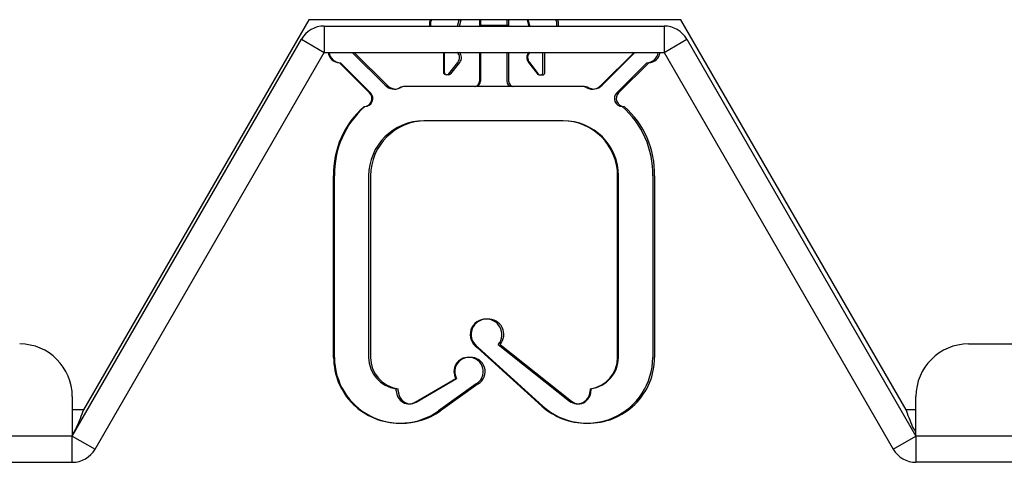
# Model space of a CAD drawing. Header units: millimetres. Extents: x 3619 to 4737, y 1503 to 2366.
# Tile 92 of 256: x 3950.21 to 3962.69, y 2111.97 to 2117.58. Entities that reach past the tile are written whole.
import ezdxf

# ---------------------------------------------------------------- set-up
doc = ezdxf.new("R2010")
doc.units = ezdxf.units.MM

msp = doc.modelspace()

# ---------------------------------------------------------------- linework, layer by layer
at = {"color": 7, "linetype": 'Continuous', "lineweight": 30}
for p, q in [((3953.8732, 2117.5787), (3951.0191, 2112.6354)), ((3958.5898, 2117.5787), (3953.8732, 2117.5787)), ((3955.4174, 2117.5787), (3955.4056, 2117.5482)), ((3955.4056, 2117.5482), (3955.4056, 2117.4982)), ((3955.4284, 2117.5787), (3955.4166, 2117.5482)), ((3955.4166, 2117.5482), (3955.4166, 2117.4982)), ((3955.7583, 2117.4982), (3955.782, 2117.5787)), ((3955.7824, 2117.4982), (3955.8061, 2117.5787)), ((3956.039, 2117.5787), (3956.039, 2117.5041)), ((3956.05, 2117.5787), (3956.05, 2117.5041)), ((3956.3833, 2117.5787), (3956.3833, 2117.5041)), ((3956.4074, 2117.5787), (3956.4074, 2117.5041)), ((3956.6402, 2117.5787), (3956.664, 2117.4982)), ((3956.6512, 2117.5787), (3956.675, 2117.4982)), ((3957.0166, 2117.5482), (3957.0049, 2117.5787)), ((3957.0166, 2117.4982), (3957.0166, 2117.5482)), ((3957.0407, 2117.5482), (3957.029, 2117.5787)), ((3957.0407, 2117.4982), (3957.0407, 2117.5482)), ((3961.4439, 2112.6354), (3958.5898, 2117.5787)), ((3954.0696, 2117.4982), (3954.0696, 2117.1649)), ((3954.0696, 2117.4982), (3958.3772, 2117.4982)), ((3956.05, 2117.5041), (3956.039, 2117.5041)), ((3956.039, 2117.5041), (3956.039, 2117.4982)), ((3956.3833, 2117.5041), (3956.05, 2117.5041)), ((3956.05, 2117.5041), (3956.05, 2117.4982)), ((3956.4074, 2117.5041), (3956.3833, 2117.5041)), ((3956.3833, 2117.5041), (3956.3833, 2117.4982)), ((3956.4074, 2117.5041), (3956.4074, 2117.4982)), ((3958.3772, 2117.4982), (3958.3772, 2117.1649)), ((3950.8772, 2112.3021), (3953.781, 2117.3316)), ((3953.781, 2117.3316), (3954.0696, 2117.1649)), ((3958.3772, 2117.1649), (3958.6659, 2117.3316)), ((3958.6659, 2117.3316), (3961.5696, 2112.3021)), ((3951.1659, 2112.1354), (3954.0696, 2117.1649)), ((3954.0696, 2117.1649), (3958.3772, 2117.1649)), ((3954.429, 2117.1606), (3954.4295, 2117.1649)), ((3954.429, 2117.1606), (3954.8426, 2116.747)), ((3954.4531, 2117.1606), (3954.4536, 2117.1649)), ((3954.4531, 2117.1606), (3954.8667, 2116.747)), ((3955.5806, 2117.1649), (3955.5806, 2116.9149)), ((3955.5916, 2117.1649), (3955.5916, 2116.9149)), ((3956.039, 2117.1649), (3956.039, 2116.7982)), ((3956.05, 2117.1649), (3956.05, 2116.7982)), ((3956.3833, 2117.1649), (3956.3833, 2116.7982)), ((3956.4074, 2117.1649), (3956.4074, 2116.7982)), ((3956.8416, 2116.9202), (3956.8416, 2117.1649)), ((3956.8657, 2116.9202), (3956.8657, 2117.1649)), ((3957.5797, 2116.747), (3957.9933, 2117.1606)), ((3957.5907, 2116.747), (3958.0043, 2117.1606)), ((3957.9927, 2117.1649), (3957.9933, 2117.1606)), ((3958.0037, 2117.1649), (3958.0043, 2117.1606)), ((3958.3772, 2117.1649), (3961.281, 2112.1354)), ((3954.264, 2117.0318), (3954.6457, 2116.6501)), ((3954.275, 2117.0318), (3954.6567, 2116.6501)), ((3955.6511, 2116.8942), (3955.7634, 2117.0362)), ((3955.6752, 2116.8942), (3955.7875, 2117.0362)), ((3956.6589, 2117.0362), (3956.7678, 2116.8984)), ((3956.6699, 2117.0362), (3956.7788, 2116.8984)), ((3957.7766, 2116.6501), (3958.1583, 2117.0318)), ((3957.8007, 2116.6501), (3958.1824, 2117.0318)), ((3955.1057, 2116.7316), (3955.0947, 2116.7316)), ((3957.3275, 2116.7316), (3955.1057, 2116.7316)), ((3957.3516, 2116.7316), (3957.3275, 2116.7316)), ((3957.1, 2116.2982), (3955.3333, 2116.2982)), ((3954.189, 2113.2982), (3954.189, 2115.5982)), ((3954.2, 2113.2982), (3954.2, 2115.5982)), ((3954.6333, 2115.5982), (3954.6333, 2113.2982)), ((3954.6574, 2115.5982), (3954.6574, 2113.2982)), ((3957.789, 2113.2982), (3957.789, 2115.5982)), ((3957.8, 2113.2982), (3957.8, 2115.5982)), ((3958.2333, 2115.5982), (3958.2333, 2113.2982)), ((3958.2574, 2115.5982), (3958.2574, 2113.2982)), ((3956.8286, 2112.6814), (3956.0102, 2113.4249)), ((3956.8396, 2112.6814), (3956.0212, 2113.4249)), ((3956.2766, 2113.4631), (3957.1795, 2112.7443)), ((3956.3007, 2113.4631), (3957.2036, 2112.7443)), ((3962.2363, 2113.4687), (4201.9906, 2113.4687)), ((3955.2229, 2112.7307), (3955.7367, 2113.0304)), ((3955.2339, 2112.7307), (3955.7477, 2113.0304)), ((3954.9833, 2112.8747), (3954.9833, 2112.9014)), ((3955.0074, 2112.8747), (3955.0074, 2112.9014)), ((3955.9969, 2112.9626), (3955.5179, 2112.6203)), ((3956.021, 2112.9626), (3955.542, 2112.6203)), ((3957.439, 2112.9014), (3957.439, 2112.8747)), ((3957.45, 2112.9014), (3957.45, 2112.8747)), ((3950.8772, 2112.8021), (3950.8772, 2112.3021)), ((3961.5696, 2112.3021), (3961.5696, 2112.8021)), ((3950.8772, 2112.3021), (3871.8153, 2112.3021)), ((3950.8772, 2111.9687), (3950.8772, 2112.3021)), ((3950.8772, 2112.3021), (3951.1659, 2112.1354)), ((3961.281, 2112.1354), (3961.5696, 2112.3021)), ((3961.5696, 2112.3021), (3961.5696, 2111.9687)), ((4201.9906, 2112.3021), (3961.5696, 2112.3021)), ((3871.5796, 2111.9687), (3950.8772, 2111.9687)), ((4202.2263, 2111.9687), (3961.5696, 2111.9687))]:
    msp.add_line(p, q, dxfattribs=at)
at = {"color": 8, "linetype": 'Continuous', "lineweight": 30}
for p, q in [((3951.0191, 2112.6354), (3950.8772, 2112.6354)), ((3961.5696, 2112.6354), (3961.4439, 2112.6354))]:
    msp.add_line(p, q, dxfattribs=at)
at = {"color": 7, "linetype": 'Continuous', "lineweight": 30, "flags": 128}
msp.add_lwpolyline([(3955.1445, 2112.7081), (3955.1827, 2112.7138), (3955.2229, 2112.7307)], dxfattribs=at)
at = {"color": 7, "linetype": 'Continuous', "lineweight": 30}
for centre, radius, start, end in [((3954.0696, 2117.1649), 0.3333, 90, 150), ((3958.3772, 2117.1649), 0.3333, 30, 90), ((3954.2695, 2117.1817), 0.15, 186.42163, 267.90485), ((3954.2805, 2117.1817), 0.15, 186.42163, 267.90485), ((3955.685, 2117.0982), 0.1, 321.65978, 42.83343), ((3955.7091, 2117.0982), 0.1, 321.65978, 42.83343), ((3956.7373, 2117.0982), 0.1, 137.16657, 218.34022), ((3956.7483, 2117.0982), 0.1, 137.16657, 218.34022), ((3958.1528, 2117.1817), 0.15, 272.09515, 353.57837), ((3958.1769, 2117.1817), 0.15, 272.09515, 353.57837), ((3955.614, 2116.9149), 0.0333, 180, 279.50031), ((3955.625, 2116.9149), 0.0333, 180, 321.65978), ((3955.6491, 2116.9149), 0.0333, 248.80626, 321.65978), ((3956.7984, 2116.9117), 0.0333, 203.59842, 279.50031), ((3956.8094, 2116.9117), 0.0333, 203.59842, 14.7418), ((3956.8335, 2116.9117), 0.0333, 248.80626, 14.7418), ((3955.9723, 2116.7982), 0.0667, 270, 0), ((3955.9833, 2116.7982), 0.0667, 270, 0), ((3956.45, 2116.7982), 0.0667, 180, 270), ((3956.4741, 2116.7982), 0.0667, 180, 270), ((3954.575, 2116.5794), 0.1, 270, 45), ((3954.586, 2116.5794), 0.1, 270, 45), ((3954.9604, 2116.8649), 0.1667, 225, 295.84193), ((3954.9845, 2116.8649), 0.1667, 225, 263.95468), ((3954.9494, 2116.8649), 0.1667, 271.89171, 295.84193), ((3955.0947, 2116.5649), 0.1667, 90, 115.84193), ((3955.1057, 2116.5649), 0.1667, 90, 115.84193), ((3957.3275, 2116.5649), 0.1667, 64.15807, 90), ((3957.3516, 2116.5649), 0.1667, 64.15807, 90), ((3957.4728, 2116.8649), 0.1667, 244.15807, 315), ((3957.4969, 2116.8649), 0.1667, 244.15807, 263.95468), ((3957.4618, 2116.8649), 0.1667, 271.89171, 315), ((3957.8473, 2116.5794), 0.1, 135, 270), ((3957.8714, 2116.5794), 0.1, 135, 270), ((3955.3278, 2115.6244), 1.1391, 131.36542, 181.31897), ((3955.3388, 2115.6244), 1.1391, 131.36542, 181.31897), ((3957.0945, 2115.6244), 1.1391, 358.68103, 48.63458), ((3957.1186, 2115.6244), 1.1391, 358.68103, 48.63458), ((3955.3333, 2115.5982), 0.7, 90, 180), ((3955.3574, 2115.5982), 0.7, 90, 180), ((3957.089, 2115.5982), 0.7, 0, 90), ((3957.1, 2115.5982), 0.7, 0, 90), ((3956.1162, 2113.5886), 0.1951, 88.38408, 237.08586), ((3956.1272, 2113.5886), 0.1951, 319.94523, 237.08586), ((3956.1513, 2113.5886), 0.1951, 319.94523, 93.5412), ((3950.2105, 2112.8021), 0.6667, 0, 90), ((3962.2363, 2112.8021), 0.6667, 90, 180), ((3955.0223, 2113.2982), 0.8333, 180, 270.37828), ((3955.0333, 2113.2982), 0.8333, 180, 305.55521), ((3955.0333, 2113.2982), 0.4, 180, 262.81924), ((3955.0574, 2113.2982), 0.4, 180, 262.81924), ((3955.8944, 2113.1184), 0.1806, 88.25429, 209.15704), ((3955.9054, 2113.1184), 0.1806, 300.41642, 209.15704), ((3955.9295, 2113.1184), 0.1806, 300.41642, 93.82597), ((3957.4, 2113.2982), 0.8333, 227.74707, 0), ((3957.4241, 2113.2982), 0.8333, 268.79309, 0), ((3957.389, 2113.2982), 0.4, 277.18076, 0), ((3957.4, 2113.2982), 0.4, 277.18076, 0), ((3955.15, 2112.8747), 0.1667, 180, 300.25526), ((3955.1741, 2112.8747), 0.1667, 180, 263.95468), ((3957.2833, 2112.8747), 0.1667, 231.47575, 0), ((3957.2723, 2112.8747), 0.1667, 271.89171, 0), ((3957.389, 2113.2982), 0.8333, 227.74707, 270.37828), ((3957.3074, 2112.8747), 0.1667, 231.47575, 263.95468), ((3955.0574, 2113.2982), 0.8333, 268.79309, 305.55521), ((3950.8772, 2112.3021), 0.3333, 270, 330), ((3961.5696, 2112.3021), 0.3333, 210, 270)]:
    msp.add_arc(centre, radius, start, end, dxfattribs=at)
for points, knots in [([(3951.0191, 2112.6354), (3951.0048, 2112.5962), (3950.9758, 2112.517), (3950.9321, 2112.4152), (3950.8991, 2112.3507), (3950.8808, 2112.3365), (3950.8772, 2112.3337)], [0, 0, 0, 0, 0.3031256, 0.6135178, 0.9238953, 1, 1, 1, 1]), ([(3961.5696, 2112.3548), (3961.5628, 2112.3634), (3961.5414, 2112.3905), (3961.5052, 2112.4732), (3961.47, 2112.5642), (3961.4496, 2112.6197), (3961.4439, 2112.6354)], [0, 0, 0, 0, 0.1621202, 0.512164, 0.8622486, 1, 1, 1, 1])]:
    msp.add_open_spline(points, degree=3, knots=knots, dxfattribs=at)

doc.saveas('drawing.dxf')
